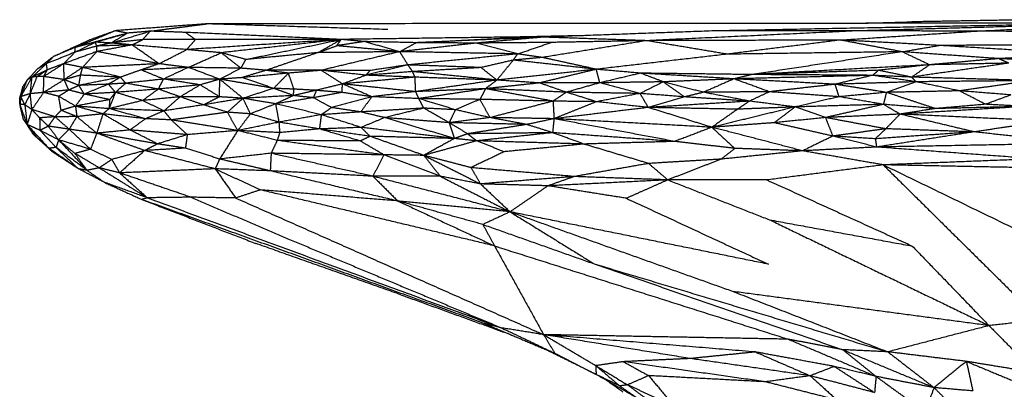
# Model space of a CAD drawing. Header units: millimetres. Extents: x 37.9 to 74.1, y 0 to 92.1.
# Tile 22 of 51: x 37.9 to 51.4, y 87 to 92.1. Entities that reach past the tile are written whole.
import ezdxf

# ---------------------------------------------------------------- set-up
doc = ezdxf.new("R2010")
doc.units = ezdxf.units.MM
doc.header["$MEASUREMENT"] = 0
doc.layers.add('Make2D$visible$lines', color=7, linetype='Continuous', true_color=0x000000)

msp = doc.modelspace()

# ---------------------------------------------------------------- linework, layer by layer
at = {"layer": 'Make2D$visible$lines'}
for points in [[(53.629, 92.047), (50.521, 91.986), (47.413, 91.926)], [(53.629, 92.047), (51.503, 91.986), (49.378, 91.926)], [(49.415, 92.031), (49.784, 92.041), (50.154, 92.051)], [(51.818, 92.08), (50.986, 92.066), (50.154, 92.051)], [(51.047, 91.925), (52.338, 91.986), (53.629, 92.047)], [(38.686, 91.701), (38.959, 91.815), (39.232, 91.93)], [(38.887, 91.807), (39.06, 91.869), (39.232, 91.93)], [(39.175, 91.761), (39.444, 91.842), (39.712, 91.923)], [(40.491, 92.024), (39.862, 91.977), (39.232, 91.93)], [(39.398, 91.896), (39.315, 91.913), (39.232, 91.93)], [(39.712, 91.923), (39.555, 91.909), (39.398, 91.896)], [(39.611, 91.808), (39.662, 91.865), (39.712, 91.923)], [(39.712, 91.923), (40.102, 91.974), (40.491, 92.024)], [(40.198, 91.906), (39.955, 91.915), (39.712, 91.923)], [(40.334, 91.807), (40.266, 91.857), (40.198, 91.906)], [(42.332, 91.81), (41.265, 91.858), (40.198, 91.906)], [(52.924, 92.033), (46.707, 92.029), (40.491, 92.024)], [(42.969, 91.946), (41.73, 91.985), (40.491, 92.024)], [(47.413, 91.926), (46.256, 91.884), (45.1, 91.842)], [(49.378, 91.926), (47.947, 91.859), (46.516, 91.793)], [(49.378, 91.926), (48.395, 91.926), (47.413, 91.926)], [(49.172, 91.802), (50.11, 91.864), (51.047, 91.925)], [(51.047, 91.925), (50.212, 91.926), (49.378, 91.926)], [(55.007, 91.884), (53.027, 91.905), (51.047, 91.925)], [(38.391, 91.579), (38.639, 91.693), (38.887, 91.807)], [(38.682, 91.635), (38.822, 91.704), (38.962, 91.773)], [(39.334, 91.878), (39.01, 91.789), (38.686, 91.701)], [(38.686, 91.701), (38.786, 91.754), (38.887, 91.807)], [(38.962, 91.773), (38.824, 91.737), (38.686, 91.701)], [(38.962, 91.773), (39.18, 91.834), (39.398, 91.896)], [(38.981, 91.719), (38.971, 91.746), (38.962, 91.773)], [(39.175, 91.761), (39.068, 91.767), (38.962, 91.773)], [(39.175, 91.761), (39.287, 91.828), (39.398, 91.896)], [(39.611, 91.808), (39.393, 91.784), (39.175, 91.761)], [(39.465, 91.735), (39.538, 91.772), (39.611, 91.808)], [(40.334, 91.807), (39.973, 91.807), (39.611, 91.808)], [(42.332, 91.81), (41.272, 91.741), (40.213, 91.671)], [(40.213, 91.671), (40.273, 91.739), (40.334, 91.807)], [(42.332, 91.81), (41.333, 91.809), (40.334, 91.807)], [(42.332, 91.81), (41.509, 91.719), (40.686, 91.628)], [(41.025, 91.536), (41.678, 91.673), (42.332, 91.81)], [(42.011, 91.629), (42.172, 91.72), (42.332, 91.81)], [(42.271, 91.724), (42.301, 91.767), (42.332, 91.81)], [(42.646, 91.781), (42.458, 91.753), (42.271, 91.724)], [(44.862, 91.845), (43.597, 91.828), (42.332, 91.81)], [(42.646, 91.781), (42.489, 91.796), (42.332, 91.81)], [(43.356, 91.765), (43.001, 91.773), (42.646, 91.781)], [(43.133, 91.642), (42.889, 91.712), (42.646, 91.781)], [(45.1, 91.842), (44.228, 91.803), (43.356, 91.765)], [(43.389, 91.766), (43.389, 91.766), (43.389, 91.766)], [(43.453, 91.77), (44.158, 91.807), (44.862, 91.845)], [(45.1, 91.842), (44.642, 91.801), (44.184, 91.76)], [(45.21, 91.769), (44.697, 91.764), (44.184, 91.76)], [(44.75, 91.612), (44.98, 91.69), (45.21, 91.769)], [(45.66, 91.862), (45.261, 91.854), (44.862, 91.845)], [(46.516, 91.793), (45.802, 91.678), (45.088, 91.563)], [(46.516, 91.793), (45.808, 91.817), (45.1, 91.842)], [(46.516, 91.793), (45.863, 91.781), (45.21, 91.769)], [(49.172, 91.802), (47.844, 91.797), (46.516, 91.793)], [(47.623, 91.608), (47.069, 91.701), (46.516, 91.793)], [(49.172, 91.802), (48.398, 91.705), (47.623, 91.608)], [(50.525, 91.728), (49.849, 91.765), (49.172, 91.802)], [(50.02, 91.641), (49.596, 91.721), (49.172, 91.802)], [(38.682, 91.635), (38.487, 91.556), (38.292, 91.478)], [(38.686, 91.701), (38.538, 91.64), (38.391, 91.579)], [(38.984, 91.645), (38.756, 91.562), (38.529, 91.478)], [(38.529, 91.478), (38.605, 91.557), (38.682, 91.635)], [(38.981, 91.719), (38.831, 91.677), (38.682, 91.635)], [(38.682, 91.635), (38.684, 91.668), (38.686, 91.701)], [(38.787, 91.427), (38.886, 91.536), (38.984, 91.645)], [(39.175, 91.761), (39.078, 91.74), (38.981, 91.719)], [(39.465, 91.735), (39.223, 91.727), (38.981, 91.719)], [(38.984, 91.645), (38.982, 91.682), (38.981, 91.719)], [(39.465, 91.735), (39.224, 91.69), (38.984, 91.645)], [(39.834, 91.477), (39.409, 91.561), (38.984, 91.645)], [(39.465, 91.735), (39.32, 91.748), (39.175, 91.761)], [(39.834, 91.477), (39.65, 91.606), (39.465, 91.735)], [(40.213, 91.671), (39.839, 91.703), (39.465, 91.735)], [(39.834, 91.477), (40.023, 91.574), (40.213, 91.671)], [(40.686, 91.628), (40.449, 91.649), (40.213, 91.671)], [(42.011, 91.629), (42.141, 91.677), (42.271, 91.724)], [(43.133, 91.642), (42.572, 91.636), (42.011, 91.629)], [(43.133, 91.642), (42.595, 91.515), (42.057, 91.387)], [(43.133, 91.642), (42.702, 91.683), (42.271, 91.724)], [(43.133, 91.642), (43.245, 91.703), (43.356, 91.765)], [(44.184, 91.76), (43.658, 91.701), (43.133, 91.642)], [(43.247, 91.461), (43.19, 91.552), (43.133, 91.642)], [(44.75, 91.612), (43.941, 91.627), (43.133, 91.642)], [(44.184, 91.76), (43.77, 91.762), (43.356, 91.765)], [(44.75, 91.612), (44.467, 91.686), (44.184, 91.76)], [(50.02, 91.641), (48.821, 91.625), (47.623, 91.608)], [(50.02, 91.641), (48.99, 91.485), (47.96, 91.329)], [(50.02, 91.641), (50.273, 91.685), (50.525, 91.728)], [(51.343, 91.547), (50.682, 91.594), (50.02, 91.641)], [(50.395, 91.463), (50.207, 91.552), (50.02, 91.641)], [(54.254, 91.742), (52.39, 91.735), (50.525, 91.728)], [(52.495, 91.606), (51.51, 91.667), (50.525, 91.728)], [(38.391, 91.579), (38.28, 91.493), (38.169, 91.406)], [(38.292, 91.478), (38.342, 91.529), (38.391, 91.579)], [(40.235, 91.427), (40.461, 91.527), (40.686, 91.628)], [(41.025, 91.536), (40.856, 91.582), (40.686, 91.628)], [(40.958, 91.416), (40.822, 91.522), (40.686, 91.628)], [(40.958, 91.416), (40.991, 91.476), (41.025, 91.536)], [(42.011, 91.629), (41.518, 91.583), (41.025, 91.536)], [(42.011, 91.629), (41.656, 91.508), (41.301, 91.387)], [(44.75, 91.612), (43.998, 91.537), (43.247, 91.461)], [(44.69, 91.527), (44.469, 91.476), (44.248, 91.425)], [(44.466, 91.253), (44.578, 91.39), (44.69, 91.527)], [(44.69, 91.527), (44.72, 91.57), (44.75, 91.612)], [(45.088, 91.563), (44.889, 91.545), (44.69, 91.527)], [(45.828, 91.401), (45.259, 91.464), (44.69, 91.527)], [(45.088, 91.563), (44.919, 91.588), (44.75, 91.612)], [(45.828, 91.401), (45.458, 91.482), (45.088, 91.563)], [(47.623, 91.608), (46.725, 91.505), (45.828, 91.401)], [(51.343, 91.547), (50.869, 91.505), (50.395, 91.463)], [(52.495, 91.606), (51.919, 91.576), (51.343, 91.547)], [(51.48, 91.485), (51.412, 91.516), (51.343, 91.547)], [(52.525, 91.49), (51.934, 91.518), (51.343, 91.547)], [(38.03, 91.257), (38.099, 91.331), (38.169, 91.406)], [(38.094, 91.294), (38.193, 91.386), (38.292, 91.478)], [(38.303, 91.393), (38.199, 91.343), (38.094, 91.294)], [(38.303, 91.393), (38.234, 91.347), (38.165, 91.301)], [(38.292, 91.478), (38.23, 91.442), (38.169, 91.406)], [(38.529, 91.478), (38.392, 91.39), (38.255, 91.302)], [(38.255, 91.302), (38.279, 91.348), (38.303, 91.393)], [(38.303, 91.393), (38.298, 91.435), (38.292, 91.478)], [(38.529, 91.478), (38.416, 91.436), (38.303, 91.393)], [(38.535, 91.26), (38.532, 91.369), (38.529, 91.478)], [(38.787, 91.427), (38.658, 91.453), (38.529, 91.478)], [(38.787, 91.427), (38.661, 91.343), (38.535, 91.26)], [(38.759, 91.321), (38.773, 91.374), (38.787, 91.427)], [(39.834, 91.477), (39.311, 91.452), (38.787, 91.427)], [(39.306, 91.293), (39.047, 91.36), (38.787, 91.427)], [(39.587, 91.392), (39.447, 91.343), (39.306, 91.293)], [(39.834, 91.477), (39.711, 91.435), (39.587, 91.392)], [(40.235, 91.427), (39.911, 91.409), (39.588, 91.392)], [(39.896, 91.267), (39.742, 91.33), (39.588, 91.392)], [(40.235, 91.427), (40.034, 91.452), (39.834, 91.477)], [(40.235, 91.427), (40.065, 91.347), (39.896, 91.267)], [(40.958, 91.416), (40.597, 91.421), (40.235, 91.427)], [(40.667, 91.265), (40.451, 91.346), (40.235, 91.427)], [(40.958, 91.416), (40.813, 91.341), (40.667, 91.265)], [(41.301, 91.387), (41.13, 91.402), (40.958, 91.416)], [(41.301, 91.387), (41.135, 91.337), (40.969, 91.287)], [(41.609, 91.348), (41.455, 91.368), (41.301, 91.387)], [(42.057, 91.387), (41.679, 91.387), (41.301, 91.387)], [(42.057, 91.387), (41.833, 91.368), (41.609, 91.348)], [(42.727, 91.384), (42.392, 91.386), (42.057, 91.387)], [(42.671, 91.32), (42.364, 91.354), (42.057, 91.387)], [(42.35, 91.201), (42.203, 91.294), (42.057, 91.387)], [(43.247, 91.461), (42.959, 91.391), (42.671, 91.32)], [(42.671, 91.32), (42.699, 91.352), (42.727, 91.384)], [(43.311, 91.369), (42.991, 91.344), (42.671, 91.32)], [(43.247, 91.461), (42.987, 91.423), (42.727, 91.384)], [(43.311, 91.369), (43.279, 91.415), (43.247, 91.461)], [(44.248, 91.425), (43.747, 91.443), (43.247, 91.461)], [(44.248, 91.425), (43.779, 91.397), (43.311, 91.369)], [(43.343, 91.293), (43.327, 91.331), (43.311, 91.369)], [(44.466, 91.253), (43.889, 91.311), (43.311, 91.369)], [(44.466, 91.253), (44.357, 91.339), (44.248, 91.425)], [(45.828, 91.401), (45.147, 91.327), (44.466, 91.253)], [(45.828, 91.401), (45.438, 91.307), (45.049, 91.214)], [(46.435, 91.348), (46.132, 91.374), (45.828, 91.401)], [(45.877, 91.216), (45.853, 91.309), (45.828, 91.401)], [(50.395, 91.463), (49.177, 91.396), (47.96, 91.329)], [(49.696, 91.387), (48.828, 91.358), (47.96, 91.329)], [(49.612, 91.318), (49.654, 91.352), (49.696, 91.387)], [(50.395, 91.463), (50.045, 91.425), (49.696, 91.387)], [(50.149, 91.294), (49.922, 91.34), (49.696, 91.387)], [(51.48, 91.485), (50.815, 91.389), (50.149, 91.294)], [(50.149, 91.294), (50.272, 91.379), (50.395, 91.463)], [(51.48, 91.485), (50.938, 91.474), (50.395, 91.463)], [(38.094, 91.294), (38.017, 91.16), (37.94, 91.027)], [(37.94, 91.027), (37.985, 91.142), (38.03, 91.257)], [(38.03, 91.257), (37.999, 91.211), (37.969, 91.165)], [(38.094, 91.294), (38.062, 91.275), (38.03, 91.257)], [(38.07, 91.067), (38.117, 91.184), (38.165, 91.301)], [(38.07, 91.067), (38.082, 91.18), (38.094, 91.294)], [(38.165, 91.301), (38.13, 91.297), (38.094, 91.294)], [(38.255, 91.302), (38.21, 91.302), (38.165, 91.301)], [(38.253, 91.084), (38.254, 91.193), (38.255, 91.302)], [(38.535, 91.26), (38.394, 91.172), (38.253, 91.084)], [(38.535, 91.26), (38.395, 91.281), (38.255, 91.302)], [(38.759, 91.321), (38.647, 91.29), (38.535, 91.26)], [(38.737, 91.18), (38.636, 91.22), (38.535, 91.26)], [(38.598, 91.117), (38.566, 91.189), (38.535, 91.26)], [(38.737, 91.18), (38.748, 91.25), (38.759, 91.321)], [(39.306, 91.293), (39.021, 91.237), (38.737, 91.18)], [(39.306, 91.293), (39.032, 91.307), (38.759, 91.321)], [(39.306, 91.293), (39.224, 91.245), (39.142, 91.197)], [(39.378, 91.211), (39.342, 91.252), (39.306, 91.293)], [(39.896, 91.267), (39.637, 91.239), (39.378, 91.211)], [(39.826, 91.13), (39.861, 91.199), (39.896, 91.267)], [(40.399, 91.188), (40.147, 91.228), (39.896, 91.267)], [(40.667, 91.265), (40.282, 91.266), (39.896, 91.267)], [(40.667, 91.265), (40.533, 91.227), (40.399, 91.188)], [(40.664, 91.024), (40.666, 91.145), (40.667, 91.265)], [(40.969, 91.287), (40.818, 91.276), (40.667, 91.265)], [(41.406, 91.14), (41.037, 91.203), (40.667, 91.265)], [(40.985, 91.004), (40.826, 91.135), (40.667, 91.265)], [(41.609, 91.348), (41.289, 91.318), (40.969, 91.287)], [(41.406, 91.14), (41.187, 91.214), (40.969, 91.287)], [(41.609, 91.348), (41.507, 91.244), (41.406, 91.14)], [(41.684, 91.129), (41.646, 91.238), (41.609, 91.348)], [(42.671, 91.32), (42.51, 91.26), (42.35, 91.201)], [(43.343, 91.293), (42.846, 91.247), (42.35, 91.201)], [(43.343, 91.293), (43.007, 91.306), (42.671, 91.32)], [(44.466, 91.253), (43.904, 91.273), (43.343, 91.293)], [(43.353, 91.095), (43.348, 91.194), (43.343, 91.293)], [(44.466, 91.253), (43.909, 91.174), (43.353, 91.095)], [(44.466, 91.253), (44.387, 91.194), (44.308, 91.135)], [(45.049, 91.214), (44.757, 91.233), (44.466, 91.253)], [(46.435, 91.348), (46.156, 91.282), (45.877, 91.216)], [(46.746, 91.229), (46.312, 91.223), (45.877, 91.216)], [(46.746, 91.229), (46.587, 91.149), (46.428, 91.07)], [(46.746, 91.229), (46.591, 91.289), (46.435, 91.348)], [(47.715, 91.27), (47.075, 91.309), (46.435, 91.348)], [(47.96, 91.329), (47.198, 91.338), (46.435, 91.348)], [(47.715, 91.27), (47.231, 91.249), (46.746, 91.229)], [(47.295, 91.086), (47.02, 91.158), (46.746, 91.229)], [(47.039, 91.023), (46.892, 91.126), (46.746, 91.229)], [(47.715, 91.27), (47.505, 91.178), (47.295, 91.086)], [(47.96, 91.329), (47.838, 91.299), (47.715, 91.27)], [(49.612, 91.318), (48.664, 91.294), (47.715, 91.27)], [(48.2, 91.093), (47.958, 91.182), (47.715, 91.27)], [(49.102, 91.196), (48.409, 91.233), (47.715, 91.27)], [(49.612, 91.318), (48.786, 91.324), (47.96, 91.329)], [(49.612, 91.318), (49.357, 91.257), (49.102, 91.196)], [(50.212, 91.23), (49.657, 91.213), (49.102, 91.196)], [(50.149, 91.294), (49.88, 91.306), (49.612, 91.318)], [(50.212, 91.23), (49.912, 91.274), (49.612, 91.318)], [(50.212, 91.23), (50.008, 91.157), (49.804, 91.085)], [(50.212, 91.23), (50.18, 91.262), (50.149, 91.294)], [(51.806, 91.246), (50.977, 91.27), (50.149, 91.294)], [(51.806, 91.246), (51.009, 91.238), (50.212, 91.23)], [(50.804, 91.106), (50.508, 91.168), (50.212, 91.23)], [(51.806, 91.246), (51.305, 91.176), (50.804, 91.106)], [(37.969, 91.165), (37.947, 91.09), (37.925, 91.016)], [(37.94, 91.027), (37.954, 91.096), (37.969, 91.165)], [(38.598, 91.117), (38.426, 91.101), (38.253, 91.084)], [(38.598, 91.117), (38.529, 91.074), (38.46, 91.031)], [(38.737, 91.18), (38.667, 91.149), (38.598, 91.117)], [(38.81, 91.062), (38.704, 91.09), (38.598, 91.117)], [(39.142, 91.197), (38.939, 91.189), (38.737, 91.18)], [(38.81, 91.062), (38.773, 91.121), (38.737, 91.18)], [(39.142, 91.197), (38.976, 91.13), (38.81, 91.062)], [(39.378, 91.211), (39.26, 91.204), (39.142, 91.197)], [(39.237, 91.085), (39.189, 91.141), (39.142, 91.197)], [(39.378, 91.211), (39.308, 91.148), (39.237, 91.085)], [(39.826, 91.13), (39.531, 91.107), (39.237, 91.085)], [(39.826, 91.13), (39.602, 91.17), (39.378, 91.211)], [(39.826, 91.13), (39.718, 91.052), (39.61, 90.974)], [(40.399, 91.188), (40.112, 91.159), (39.826, 91.13)], [(40.124, 91.024), (39.975, 91.077), (39.826, 91.13)], [(40.399, 91.188), (40.261, 91.106), (40.124, 91.024)], [(40.664, 91.024), (40.531, 91.106), (40.399, 91.188)], [(41.406, 91.14), (41.195, 91.072), (40.985, 91.004)], [(41.684, 91.129), (41.545, 91.135), (41.406, 91.14)], [(41.677, 91.041), (41.542, 91.091), (41.406, 91.14)], [(41.677, 91.041), (41.681, 91.085), (41.684, 91.129)], [(41.99, 91.113), (41.834, 91.077), (41.677, 91.041)], [(41.99, 91.113), (41.837, 91.121), (41.684, 91.129)], [(41.99, 91.113), (41.97, 91.062), (41.95, 91.012)], [(42.35, 91.201), (42.17, 91.157), (41.99, 91.113)], [(42.342, 91.084), (42.166, 91.098), (41.99, 91.113)], [(42.342, 91.084), (42.346, 91.142), (42.35, 91.201)], [(42.748, 91.026), (42.549, 91.113), (42.35, 91.201)], [(43.353, 91.095), (42.851, 91.148), (42.35, 91.201)], [(43.353, 91.095), (43.052, 91.06), (42.751, 91.025)], [(44.308, 91.135), (43.83, 91.115), (43.353, 91.095)], [(43.396, 91), (43.374, 91.047), (43.353, 91.095)], [(44.308, 91.135), (43.852, 91.067), (43.396, 91)], [(44.308, 91.135), (44.271, 91.062), (44.233, 90.989)], [(45.049, 91.214), (44.679, 91.174), (44.308, 91.135)], [(45.235, 90.965), (44.772, 91.05), (44.308, 91.135)], [(45.417, 91.087), (44.863, 91.111), (44.308, 91.135)], [(45.877, 91.216), (45.463, 91.215), (45.049, 91.214)], [(45.417, 91.087), (45.233, 91.15), (45.049, 91.214)], [(45.877, 91.216), (45.647, 91.152), (45.417, 91.087)], [(46.428, 91.07), (46.153, 91.143), (45.877, 91.216)], [(48.2, 91.093), (47.747, 91.09), (47.295, 91.086)], [(48.2, 91.093), (48.063, 91.029), (47.927, 90.965)], [(49.102, 91.196), (48.651, 91.145), (48.2, 91.093)], [(49.155, 91.025), (48.677, 91.059), (48.2, 91.093)], [(49.155, 91.025), (49.128, 91.11), (49.102, 91.196)], [(49.804, 91.085), (49.453, 91.14), (49.102, 91.196)], [(50.804, 91.106), (50.304, 91.095), (49.804, 91.085)], [(51.163, 90.922), (50.984, 91.014), (50.804, 91.106)], [(51.511, 91.05), (51.158, 91.078), (50.804, 91.106)], [(37.94, 91.027), (37.933, 91.021), (37.925, 91.016)], [(37.925, 91.016), (37.925, 90.963), (37.925, 90.911)], [(37.929, 90.923), (37.927, 90.969), (37.925, 91.016)], [(37.94, 91.027), (37.934, 90.975), (37.929, 90.923)], [(38.07, 91.067), (38.005, 91.047), (37.94, 91.027)], [(37.995, 90.915), (37.968, 90.971), (37.94, 91.027)], [(38.07, 91.067), (38.032, 90.991), (37.995, 90.915)], [(38.253, 91.084), (38.162, 91.075), (38.07, 91.067)], [(38.092, 90.85), (38.081, 90.959), (38.07, 91.067)], [(38.253, 91.084), (38.173, 90.967), (38.092, 90.85)], [(38.46, 91.031), (38.357, 91.057), (38.253, 91.084)], [(38.493, 90.839), (38.476, 90.935), (38.46, 91.031)], [(38.69, 90.897), (38.575, 90.964), (38.46, 91.031)], [(38.81, 91.062), (38.75, 90.979), (38.69, 90.897)], [(39.158, 90.986), (38.924, 90.941), (38.69, 90.897)], [(39.237, 91.085), (39.024, 91.073), (38.81, 91.062)], [(39.158, 90.986), (38.984, 91.024), (38.81, 91.062)], [(39.237, 91.085), (39.193, 90.973), (39.15, 90.862)], [(39.158, 90.986), (39.154, 90.924), (39.15, 90.862)], [(39.61, 90.974), (39.38, 90.918), (39.15, 90.862)], [(39.237, 91.085), (39.198, 91.035), (39.158, 90.986)], [(39.61, 90.974), (39.423, 91.029), (39.237, 91.085)], [(40.124, 91.024), (39.867, 90.999), (39.61, 90.974)], [(39.903, 90.832), (39.756, 90.903), (39.61, 90.974)], [(40.124, 91.024), (40.014, 90.928), (39.903, 90.832)], [(40.445, 90.914), (40.285, 90.969), (40.124, 91.024)], [(40.664, 91.024), (40.394, 91.024), (40.124, 91.024)], [(40.664, 91.024), (40.555, 90.969), (40.445, 90.914)], [(40.985, 91.004), (40.715, 90.959), (40.445, 90.914)], [(40.985, 91.004), (40.824, 91.014), (40.664, 91.024)], [(40.985, 91.004), (40.879, 90.909), (40.773, 90.813)], [(41.677, 91.041), (41.331, 91.023), (40.985, 91.004)], [(41.432, 90.928), (41.208, 90.966), (40.985, 91.004)], [(41.088, 90.791), (41.036, 90.898), (40.985, 91.004)], [(41.677, 91.041), (41.555, 90.984), (41.432, 90.928)], [(41.95, 91.012), (41.691, 90.97), (41.432, 90.928)], [(41.95, 91.012), (41.814, 91.026), (41.677, 91.041)], [(42.342, 91.084), (42.146, 91.048), (41.95, 91.012)], [(42.199, 90.877), (42.075, 90.944), (41.95, 91.012)], [(42.751, 91.025), (42.475, 90.951), (42.199, 90.877)], [(42.751, 91.025), (42.547, 91.054), (42.342, 91.084)], [(42.751, 91.025), (42.676, 90.921), (42.6, 90.817)], [(43.396, 91), (43.073, 91.012), (42.751, 91.025)], [(44.233, 90.989), (43.814, 90.994), (43.396, 91)], [(43.897, 90.847), (43.646, 90.923), (43.396, 91)], [(43.463, 90.869), (43.43, 90.934), (43.396, 91)], [(44.233, 90.989), (44.065, 90.918), (43.897, 90.847)], [(45.235, 90.965), (44.734, 90.977), (44.233, 90.989)], [(44.372, 90.739), (44.303, 90.864), (44.233, 90.989)], [(45.235, 90.965), (44.804, 90.852), (44.372, 90.739)], [(45.417, 91.087), (45.326, 91.026), (45.235, 90.965)], [(45.831, 90.957), (45.533, 90.961), (45.235, 90.965)], [(45.235, 90.965), (45.242, 90.845), (45.248, 90.724)], [(45.831, 90.957), (45.539, 90.84), (45.248, 90.724)], [(45.831, 90.957), (45.624, 91.022), (45.417, 91.087)], [(46.428, 91.07), (45.923, 91.078), (45.417, 91.087)], [(46.428, 91.07), (46.129, 91.013), (45.831, 90.957)], [(46.541, 90.878), (46.186, 90.917), (45.831, 90.957)], [(46.541, 90.878), (46.485, 90.974), (46.428, 91.07)], [(47.039, 91.023), (46.734, 91.046), (46.428, 91.07)], [(47.039, 91.023), (46.79, 90.95), (46.541, 90.878)], [(47.927, 90.965), (47.234, 90.921), (46.541, 90.878)], [(47.295, 91.086), (47.167, 91.055), (47.039, 91.023)], [(47.927, 90.965), (47.483, 90.994), (47.039, 91.023)], [(47.927, 90.965), (47.611, 91.025), (47.295, 91.086)], [(47.927, 90.965), (47.845, 90.91), (47.764, 90.854)], [(48.552, 90.885), (48.24, 90.925), (47.927, 90.965)], [(49.155, 91.025), (48.854, 90.955), (48.552, 90.885)], [(49.804, 91.085), (49.479, 91.055), (49.155, 91.025)], [(49.763, 90.921), (49.459, 90.973), (49.155, 91.025)], [(49.804, 91.085), (49.784, 91.003), (49.763, 90.921)], [(50.475, 90.863), (50.139, 90.974), (49.804, 91.085)], [(51.511, 91.05), (51.337, 90.986), (51.163, 90.922)], [(37.929, 90.923), (37.927, 90.917), (37.925, 90.911)], [(37.925, 90.911), (37.948, 90.818), (37.971, 90.726)], [(37.995, 90.915), (37.962, 90.919), (37.929, 90.923)], [(37.929, 90.923), (37.95, 90.824), (37.971, 90.726)], [(38.027, 90.645), (37.978, 90.784), (37.929, 90.923)], [(37.995, 90.915), (38.011, 90.78), (38.027, 90.645)], [(38.092, 90.85), (38.044, 90.883), (37.995, 90.915)], [(38.092, 90.85), (38.06, 90.748), (38.027, 90.645)], [(38.198, 90.736), (38.145, 90.793), (38.092, 90.85)], [(38.408, 90.751), (38.25, 90.801), (38.092, 90.85)], [(38.493, 90.839), (38.45, 90.795), (38.408, 90.751)], [(38.69, 90.897), (38.591, 90.868), (38.493, 90.839)], [(38.708, 90.753), (38.6, 90.796), (38.493, 90.839)], [(38.69, 90.897), (38.699, 90.825), (38.708, 90.753)], [(39.066, 90.791), (38.878, 90.844), (38.69, 90.897)], [(39.15, 90.862), (38.92, 90.879), (38.69, 90.897)], [(39.15, 90.862), (39.108, 90.827), (39.066, 90.791)], [(39.903, 90.832), (39.526, 90.847), (39.15, 90.862)], [(39.65, 90.724), (39.4, 90.793), (39.15, 90.862)], [(39.903, 90.832), (39.776, 90.778), (39.65, 90.724)], [(40.445, 90.914), (40.174, 90.873), (39.903, 90.832)], [(40.003, 90.708), (39.953, 90.77), (39.903, 90.832)], [(40.773, 90.813), (40.609, 90.864), (40.445, 90.914)], [(41.432, 90.928), (41.26, 90.86), (41.088, 90.791)], [(42.058, 90.779), (41.745, 90.853), (41.432, 90.928)], [(41.432, 90.928), (41.455, 90.803), (41.478, 90.677)], [(42.199, 90.877), (42.129, 90.828), (42.058, 90.779)], [(42.6, 90.817), (42.399, 90.847), (42.199, 90.877)], [(43.463, 90.869), (43.032, 90.843), (42.6, 90.817)], [(43.463, 90.869), (43.195, 90.804), (42.926, 90.739)], [(43.897, 90.847), (43.68, 90.858), (43.463, 90.869)], [(43.811, 90.67), (43.637, 90.769), (43.463, 90.869)], [(43.897, 90.847), (43.854, 90.758), (43.811, 90.67)], [(44.372, 90.739), (44.135, 90.793), (43.897, 90.847)], [(46.541, 90.878), (45.895, 90.801), (45.248, 90.724)], [(47.764, 90.854), (47.153, 90.866), (46.541, 90.878)], [(47.411, 90.607), (46.976, 90.742), (46.541, 90.878)], [(48.552, 90.885), (47.982, 90.746), (47.411, 90.607)], [(47.764, 90.854), (47.587, 90.731), (47.411, 90.607)], [(48.552, 90.885), (48.158, 90.87), (47.764, 90.854)], [(48.552, 90.885), (48.41, 90.777), (48.267, 90.669)], [(49.763, 90.921), (49.158, 90.903), (48.552, 90.885)], [(48.969, 90.74), (48.761, 90.812), (48.552, 90.885)], [(49.763, 90.921), (49.366, 90.83), (48.969, 90.74)], [(49.991, 90.787), (49.877, 90.854), (49.763, 90.921)], [(50.478, 90.863), (50.121, 90.892), (49.763, 90.921)], [(51.706, 90.892), (50.849, 90.839), (49.991, 90.787)], [(50.478, 90.863), (50.234, 90.825), (49.991, 90.787)], [(51.163, 90.922), (50.821, 90.892), (50.478, 90.863)], [(51.706, 90.892), (51.092, 90.877), (50.478, 90.863)], [(51.706, 90.892), (51.435, 90.907), (51.163, 90.922)], [(38.107, 90.517), (38.039, 90.621), (37.971, 90.726)], [(38.027, 90.645), (37.999, 90.685), (37.971, 90.726)], [(38.408, 90.751), (38.303, 90.744), (38.198, 90.736)], [(38.198, 90.736), (38.201, 90.651), (38.204, 90.565)], [(38.317, 90.622), (38.258, 90.679), (38.198, 90.736)], [(38.408, 90.751), (38.363, 90.687), (38.317, 90.622)], [(38.708, 90.753), (38.558, 90.752), (38.408, 90.751)], [(38.603, 90.58), (38.505, 90.666), (38.408, 90.751)], [(38.708, 90.753), (38.655, 90.666), (38.603, 90.58)], [(39.066, 90.791), (38.887, 90.772), (38.708, 90.753)], [(38.981, 90.526), (38.845, 90.639), (38.708, 90.753)], [(39.066, 90.791), (39.023, 90.658), (38.981, 90.526)], [(39.65, 90.724), (39.358, 90.757), (39.066, 90.791)], [(39.438, 90.57), (39.252, 90.68), (39.066, 90.791)], [(39.65, 90.724), (39.544, 90.647), (39.438, 90.57)], [(40.003, 90.708), (39.826, 90.716), (39.65, 90.724)], [(40.773, 90.813), (40.388, 90.76), (40.003, 90.708)], [(40.914, 90.562), (40.458, 90.635), (40.003, 90.708)], [(40.222, 90.506), (40.113, 90.607), (40.003, 90.708)], [(41.088, 90.791), (40.93, 90.802), (40.773, 90.813)], [(40.914, 90.562), (40.843, 90.687), (40.773, 90.813)], [(41.088, 90.791), (41.001, 90.677), (40.914, 90.562)], [(41.478, 90.677), (41.283, 90.734), (41.088, 90.791)], [(42.058, 90.779), (41.768, 90.728), (41.478, 90.677)], [(42.058, 90.779), (42.046, 90.681), (42.033, 90.584)], [(42.6, 90.817), (42.329, 90.798), (42.058, 90.779)], [(42.605, 90.605), (42.331, 90.692), (42.058, 90.779)], [(42.926, 90.739), (42.763, 90.778), (42.6, 90.817)], [(42.926, 90.739), (42.766, 90.672), (42.605, 90.605)], [(43.811, 90.67), (43.369, 90.704), (42.926, 90.739)], [(43.884, 90.453), (43.405, 90.596), (42.926, 90.739)], [(44.372, 90.739), (44.092, 90.705), (43.811, 90.67)], [(44.875, 90.645), (44.624, 90.692), (44.372, 90.739)], [(45.248, 90.724), (44.81, 90.732), (44.372, 90.739)], [(45.248, 90.724), (45.062, 90.685), (44.875, 90.645)], [(45.248, 90.724), (45.238, 90.629), (45.229, 90.533)], [(47.411, 90.607), (46.329, 90.666), (45.248, 90.724)], [(46.902, 90.413), (46.075, 90.568), (45.248, 90.724)], [(48.969, 90.74), (48.618, 90.704), (48.267, 90.669)], [(49.991, 90.787), (49.48, 90.763), (48.969, 90.74)], [(48.969, 90.74), (49.019, 90.613), (49.069, 90.486)], [(49.794, 90.586), (49.381, 90.663), (48.969, 90.74)], [(49.991, 90.787), (49.892, 90.686), (49.794, 90.586)], [(52.016, 90.692), (51.003, 90.74), (49.991, 90.787)], [(51.007, 90.544), (50.499, 90.665), (49.991, 90.787)], [(52.016, 90.692), (51.512, 90.618), (51.007, 90.544)], [(38.204, 90.565), (38.116, 90.605), (38.027, 90.645)], [(38.027, 90.645), (38.067, 90.581), (38.107, 90.517)], [(38.027, 90.645), (38.102, 90.548), (38.176, 90.452)], [(38.027, 90.645), (38.176, 90.481), (38.325, 90.318)], [(38.317, 90.622), (38.261, 90.594), (38.204, 90.565)], [(38.458, 90.435), (38.331, 90.5), (38.204, 90.565)], [(38.204, 90.565), (38.314, 90.448), (38.424, 90.331)], [(38.317, 90.622), (38.387, 90.529), (38.458, 90.435)], [(38.603, 90.58), (38.46, 90.601), (38.317, 90.622)], [(38.603, 90.58), (38.53, 90.508), (38.458, 90.435)], [(38.981, 90.526), (38.792, 90.553), (38.603, 90.58)], [(38.896, 90.306), (38.749, 90.443), (38.603, 90.58)], [(39.438, 90.57), (39.21, 90.548), (38.981, 90.526)], [(39.813, 90.379), (39.626, 90.474), (39.438, 90.57)], [(40.222, 90.506), (39.83, 90.538), (39.438, 90.57)], [(40.914, 90.562), (40.568, 90.534), (40.222, 90.506)], [(40.914, 90.562), (40.79, 90.367), (40.665, 90.172)], [(41.478, 90.677), (41.196, 90.619), (40.914, 90.562)], [(41.455, 90.427), (41.185, 90.495), (40.914, 90.562)], [(41.488, 90.534), (41.201, 90.548), (40.914, 90.562)], [(41.478, 90.677), (41.483, 90.605), (41.488, 90.534)], [(42.033, 90.584), (41.756, 90.63), (41.478, 90.677)], [(42.033, 90.584), (41.76, 90.559), (41.488, 90.534)], [(42.605, 90.605), (42.319, 90.594), (42.033, 90.584)], [(42.726, 90.483), (42.38, 90.533), (42.033, 90.584)], [(42.593, 90.419), (42.313, 90.501), (42.033, 90.584)], [(42.605, 90.605), (42.666, 90.544), (42.726, 90.483)], [(43.884, 90.453), (43.244, 90.529), (42.605, 90.605)], [(44.064, 90.518), (43.938, 90.594), (43.811, 90.67)], [(44.875, 90.645), (44.343, 90.658), (43.811, 90.67)], [(43.811, 90.67), (43.847, 90.561), (43.884, 90.453)], [(44.875, 90.645), (44.47, 90.581), (44.064, 90.518)], [(45.229, 90.533), (45.052, 90.589), (44.875, 90.645)], [(47.411, 90.607), (47.156, 90.51), (46.902, 90.413)], [(48.267, 90.669), (47.839, 90.638), (47.411, 90.607)], [(48.656, 90.284), (48.034, 90.446), (47.411, 90.607)], [(47.411, 90.607), (47.569, 90.463), (47.727, 90.318)], [(49.069, 90.486), (48.668, 90.578), (48.267, 90.669)], [(49.794, 90.586), (49.431, 90.536), (49.069, 90.486)], [(49.794, 90.586), (49.723, 90.517), (49.652, 90.449)], [(51.007, 90.544), (50.4, 90.565), (49.794, 90.586)], [(38.107, 90.517), (38.141, 90.484), (38.176, 90.452)], [(38.38, 90.265), (38.278, 90.359), (38.176, 90.452)], [(38.325, 90.318), (38.251, 90.385), (38.176, 90.452)], [(38.458, 90.435), (38.441, 90.383), (38.424, 90.331)], [(38.458, 90.435), (38.57, 90.342), (38.682, 90.248)], [(38.458, 90.435), (38.651, 90.229), (38.844, 90.022)], [(38.896, 90.306), (38.677, 90.371), (38.458, 90.435)], [(38.981, 90.526), (38.939, 90.416), (38.896, 90.306)], [(39.638, 90.288), (39.31, 90.407), (38.981, 90.526)], [(39.813, 90.379), (39.397, 90.452), (38.981, 90.526)], [(40.222, 90.506), (40.018, 90.443), (39.813, 90.379)], [(40.222, 90.506), (40.209, 90.414), (40.196, 90.321)], [(41.455, 90.427), (41.413, 90.339), (41.371, 90.251)], [(41.488, 90.534), (41.472, 90.481), (41.455, 90.427)], [(42.917, 90.229), (42.186, 90.328), (41.455, 90.427)], [(42.593, 90.419), (42.024, 90.423), (41.455, 90.427)], [(42.726, 90.483), (42.66, 90.451), (42.593, 90.419)], [(42.917, 90.229), (42.755, 90.324), (42.593, 90.419)], [(43.465, 90.222), (43.096, 90.353), (42.726, 90.483)], [(43.884, 90.453), (43.305, 90.468), (42.726, 90.483)], [(43.884, 90.453), (43.674, 90.338), (43.465, 90.222)], [(44.188, 90.421), (43.827, 90.322), (43.465, 90.222)], [(44.064, 90.518), (43.974, 90.485), (43.884, 90.453)], [(44.188, 90.421), (44.036, 90.437), (43.884, 90.453)], [(45.229, 90.533), (44.647, 90.525), (44.064, 90.518)], [(44.064, 90.518), (44.126, 90.469), (44.188, 90.421)], [(45.229, 90.533), (44.709, 90.477), (44.188, 90.421)], [(44.564, 90.272), (44.376, 90.346), (44.188, 90.421)], [(45.658, 90.377), (44.923, 90.399), (44.188, 90.421)], [(46.902, 90.413), (46.065, 90.473), (45.229, 90.533)], [(45.658, 90.377), (45.443, 90.455), (45.229, 90.533)], [(49.069, 90.486), (48.862, 90.385), (48.656, 90.284)], [(49.652, 90.449), (49.36, 90.468), (49.069, 90.486)], [(49.669, 90.336), (49.369, 90.411), (49.069, 90.486)], [(51.007, 90.544), (50.33, 90.497), (49.652, 90.449)], [(49.652, 90.449), (49.661, 90.392), (49.669, 90.336)], [(51.007, 90.544), (50.338, 90.44), (49.669, 90.336)], [(52.413, 90.387), (51.71, 90.466), (51.007, 90.544)], [(38.424, 90.331), (38.375, 90.325), (38.325, 90.318)], [(38.325, 90.318), (38.353, 90.292), (38.38, 90.265)], [(38.73, 90.038), (38.528, 90.178), (38.325, 90.318)], [(38.848, 90.017), (38.636, 90.174), (38.424, 90.331)], [(38.424, 90.331), (38.577, 90.184), (38.73, 90.038)], [(38.896, 90.306), (38.789, 90.277), (38.682, 90.248)], [(39.188, 90.166), (39.042, 90.236), (38.896, 90.306)], [(39.638, 90.288), (39.413, 90.227), (39.188, 90.166)], [(39.638, 90.288), (39.466, 90.135), (39.295, 89.982)], [(39.813, 90.379), (39.726, 90.334), (39.638, 90.288)], [(40.196, 90.321), (39.917, 90.305), (39.638, 90.288)], [(40.605, 90.038), (40.122, 90.163), (39.638, 90.288)], [(40.196, 90.321), (40.004, 90.35), (39.813, 90.379)], [(40.665, 90.172), (40.431, 90.246), (40.196, 90.321)], [(45.658, 90.377), (45.111, 90.324), (44.564, 90.272)], [(46.902, 90.413), (46.28, 90.395), (45.658, 90.377)], [(46.545, 90.111), (46.101, 90.244), (45.658, 90.377)], [(47.727, 90.318), (47.314, 90.365), (46.902, 90.413)], [(47.727, 90.318), (47.633, 90.244), (47.539, 90.17)], [(48.656, 90.284), (48.098, 90.227), (47.539, 90.17)], [(48.656, 90.284), (48.191, 90.301), (47.727, 90.318)], [(49.669, 90.336), (49.163, 90.31), (48.656, 90.284)], [(49.761, 90.092), (49.208, 90.188), (48.656, 90.284)], [(52.413, 90.387), (51.041, 90.361), (49.669, 90.336)], [(51.845, 90.174), (50.757, 90.255), (49.669, 90.336)], [(38.73, 90.038), (38.555, 90.152), (38.38, 90.265)], [(38.682, 90.248), (38.765, 90.132), (38.848, 90.017)], [(39.015, 90.051), (38.849, 90.15), (38.682, 90.248)], [(39.188, 90.166), (39.102, 90.109), (39.015, 90.051)], [(39.188, 90.166), (39.241, 90.074), (39.295, 89.982)], [(40.665, 90.172), (40.635, 90.105), (40.605, 90.038)], [(41.371, 90.251), (41.018, 90.211), (40.665, 90.172)], [(41.359, 90.01), (41.012, 90.091), (40.665, 90.172)], [(41.371, 90.251), (41.365, 90.13), (41.359, 90.01)], [(42.917, 90.229), (42.144, 90.24), (41.371, 90.251)], [(42.766, 89.936), (42.068, 90.093), (41.371, 90.251)], [(42.917, 90.229), (42.842, 90.082), (42.766, 89.936)], [(43.465, 90.222), (43.191, 90.225), (42.917, 90.229)], [(43.69, 89.936), (43.303, 90.082), (42.917, 90.229)], [(43.465, 90.222), (43.577, 90.079), (43.69, 89.936)], [(43.465, 90.222), (43.853, 90.027), (44.241, 89.831)], [(44.111, 90.054), (43.788, 90.138), (43.465, 90.222)], [(44.564, 90.272), (44.338, 90.163), (44.111, 90.054)], [(47.539, 90.17), (47.042, 90.141), (46.545, 90.111)], [(47.539, 90.17), (47.174, 90.028), (46.808, 89.886)], [(51.845, 90.174), (50.803, 90.133), (49.761, 90.092)], [(38.848, 90.017), (38.789, 90.027), (38.73, 90.038)], [(39.085, 89.853), (38.908, 89.946), (38.73, 90.038)], [(39.015, 90.051), (38.932, 90.034), (38.848, 90.017)], [(38.848, 90.017), (38.967, 89.935), (39.085, 89.853)], [(39.295, 89.982), (39.155, 90.017), (39.015, 90.051)], [(39.015, 90.051), (39.345, 89.846), (39.675, 89.641)], [(40.605, 90.038), (39.95, 90.01), (39.295, 89.982)], [(41.359, 90.01), (40.982, 90.024), (40.605, 90.038)], [(40.605, 90.038), (40.915, 89.894), (41.225, 89.75)], [(40.605, 90.038), (40.746, 89.838), (40.886, 89.638)], [(45.525, 89.932), (44.818, 89.993), (44.111, 90.054)], [(44.111, 90.054), (44.176, 89.943), (44.241, 89.831)], [(46.545, 90.111), (46.035, 90.022), (45.525, 89.932)], [(46.545, 90.111), (46.677, 89.999), (46.808, 89.886)], [(49.761, 90.092), (48.964, 89.989), (48.167, 89.885)], [(49.761, 90.092), (52.075, 88.971), (54.39, 87.85)], [(53.38, 90.02), (51.571, 90.056), (49.761, 90.092)], [(49.761, 90.092), (50.836, 89.03), (51.912, 87.967)], [(40.271, 89.649), (39.783, 89.815), (39.295, 89.982)], [(39.295, 89.982), (39.485, 89.811), (39.675, 89.641)], [(43.108, 89.597), (42.233, 89.803), (41.359, 90.01)], [(42.766, 89.936), (42.062, 89.973), (41.359, 90.01)], [(42.766, 89.936), (42.937, 89.767), (43.108, 89.597)], [(43.69, 89.936), (43.228, 89.936), (42.766, 89.936)], [(44.646, 89.449), (43.706, 89.693), (42.766, 89.936)], [(44.241, 89.831), (43.965, 89.884), (43.69, 89.936)], [(43.69, 89.936), (44.168, 89.693), (44.646, 89.449)], [(45.525, 89.932), (44.883, 89.882), (44.241, 89.831)], [(45.525, 89.932), (45.345, 89.868), (45.166, 89.805)], [(46.808, 89.886), (45.987, 89.845), (45.166, 89.805)], [(46.808, 89.886), (46.166, 89.909), (45.525, 89.932)], [(46.808, 89.886), (46.524, 89.76), (46.24, 89.634)], [(46.808, 89.886), (47.505, 89.613), (48.203, 89.339)], [(48.167, 89.885), (47.488, 89.886), (46.808, 89.886)], [(48.167, 89.885), (49.163, 89.433), (50.158, 88.98)], [(39.085, 89.853), (39.341, 89.736), (39.598, 89.618)], [(39.675, 89.641), (39.38, 89.747), (39.085, 89.853)], [(41.225, 89.75), (41.055, 89.694), (40.886, 89.638)], [(43.108, 89.597), (42.166, 89.674), (41.225, 89.75)], [(44.433, 88.982), (42.829, 89.366), (41.225, 89.75)], [(44.241, 89.831), (44.443, 89.64), (44.646, 89.449)], [(45.166, 89.805), (44.704, 89.818), (44.241, 89.831)], [(45.166, 89.805), (44.906, 89.627), (44.646, 89.449)], [(46.24, 89.634), (45.703, 89.719), (45.166, 89.805)], [(39.675, 89.641), (39.636, 89.629), (39.598, 89.618)], [(39.598, 89.618), (40.379, 89.317), (41.16, 89.016)], [(44.286, 87.921), (41.942, 88.77), (39.598, 89.618)], [(40.271, 89.649), (39.973, 89.645), (39.675, 89.641)], [(39.675, 89.641), (42.1, 88.751), (44.526, 87.86)], [(40.271, 89.649), (40.947, 89.36), (41.623, 89.071)], [(40.886, 89.638), (40.579, 89.643), (40.271, 89.649)], [(40.886, 89.638), (42.996, 88.702), (45.106, 87.766)], [(46.24, 89.634), (47.214, 89.182), (48.188, 88.731)], [(43.108, 89.597), (43.77, 89.29), (44.433, 88.982)], [(44.646, 89.449), (43.877, 89.523), (43.108, 89.597)], [(44.273, 89.276), (43.69, 89.436), (43.108, 89.597)], [(44.646, 89.449), (44.46, 89.362), (44.273, 89.276)], [(44.646, 89.449), (46.176, 88.903), (47.706, 88.357)], [(44.646, 89.449), (45.222, 89.093), (45.799, 88.736)], [(48.188, 88.731), (46.417, 89.09), (44.646, 89.449)], [(48.203, 89.339), (49.707, 88.615), (51.211, 87.89)], [(48.203, 89.339), (49.181, 89.16), (50.158, 88.98)], [(44.273, 89.276), (45.036, 89.006), (45.799, 88.736)], [(44.273, 89.276), (44.353, 89.129), (44.433, 88.982)], [(41.623, 89.071), (43.074, 88.466), (44.526, 87.86)], [(43.092, 88.333), (42.126, 88.674), (41.16, 89.016)], [(44.433, 88.982), (44.77, 88.374), (45.106, 87.766)], [(44.433, 88.982), (46.446, 88.343), (48.459, 87.704)], [(50.158, 88.98), (50.685, 88.435), (51.211, 87.89)], [(45.799, 88.736), (47.503, 88.148), (49.207, 87.56)], [(45.799, 88.736), (47.806, 88.135), (49.813, 87.534)], [(43.092, 88.333), (43.866, 88.053), (44.641, 87.772)], [(51.211, 87.89), (49.458, 88.123), (47.706, 88.357)], [(47.706, 88.357), (48.764, 87.944), (49.823, 87.531)], [(44.526, 87.86), (44.406, 87.891), (44.286, 87.921)], [(44.286, 87.921), (44.773, 87.716), (45.26, 87.511)], [(44.526, 87.86), (44.893, 87.686), (45.26, 87.511)], [(45.106, 87.766), (44.816, 87.813), (44.526, 87.86)], [(51.211, 87.89), (50.517, 87.71), (49.823, 87.531)], [(51.912, 87.967), (51.561, 87.929), (51.211, 87.89)], [(51.211, 87.89), (51.53, 87.567), (51.85, 87.244)], [(45.106, 87.766), (45.183, 87.638), (45.26, 87.511)], [(45.106, 87.766), (45.464, 87.554), (45.822, 87.342)], [(48.459, 87.704), (46.783, 87.735), (45.106, 87.766)], [(48.009, 87.529), (46.558, 87.647), (45.106, 87.766)], [(47.116, 87.439), (46.111, 87.603), (45.106, 87.766)], [(49.207, 87.56), (48.833, 87.632), (48.459, 87.704)], [(48.459, 87.704), (49.06, 87.449), (49.662, 87.194)], [(45.825, 87.222), (45.465, 87.399), (45.105, 87.576)], [(45.26, 87.511), (45.542, 87.367), (45.825, 87.222)], [(48.009, 87.529), (47.563, 87.484), (47.116, 87.439)], [(49.09, 87.331), (48.549, 87.43), (48.009, 87.529)], [(48.009, 87.529), (48.384, 87.366), (48.76, 87.203)], [(49.207, 87.56), (49.832, 87.3), (50.457, 87.041)], [(49.207, 87.56), (49.434, 87.377), (49.662, 87.194)], [(49.823, 87.531), (49.515, 87.545), (49.207, 87.56)], [(49.823, 87.531), (50.14, 87.286), (50.457, 87.041)], [(50.9, 87.4), (50.361, 87.465), (49.823, 87.531)], [(46.198, 87.396), (46.01, 87.369), (45.822, 87.342)], [(45.822, 87.342), (45.986, 87.203), (46.149, 87.064)], [(45.822, 87.342), (45.823, 87.282), (45.825, 87.223)], [(45.822, 87.342), (46.039, 87.21), (46.257, 87.079)], [(47.116, 87.439), (46.657, 87.418), (46.198, 87.396)], [(48.148, 87.12), (47.173, 87.258), (46.198, 87.396)], [(46.198, 87.396), (46.371, 87.301), (46.545, 87.205)], [(48.76, 87.203), (47.938, 87.321), (47.116, 87.439)], [(49.09, 87.331), (48.925, 87.267), (48.76, 87.203)], [(49.09, 87.331), (49.366, 87.152), (49.642, 86.973)], [(49.662, 87.194), (49.376, 87.263), (49.09, 87.331)], [(50.9, 87.4), (50.679, 87.22), (50.457, 87.041)], [(51.85, 87.244), (51.375, 87.322), (50.9, 87.4)], [(50.9, 87.4), (51.397, 87.194), (51.894, 86.988)], [(50.9, 87.4), (50.945, 87.197), (50.989, 86.995)], [(46.396, 86.893), (46.11, 87.058), (45.825, 87.222)], [(46.149, 87.064), (45.987, 87.143), (45.825, 87.222)], [(46.545, 87.205), (46.401, 87.142), (46.257, 87.079)], [(46.545, 87.205), (46.723, 86.992), (46.902, 86.778)], [(48.148, 87.12), (47.347, 87.162), (46.545, 87.205)], [(48.76, 87.203), (48.454, 87.162), (48.148, 87.12)], [(48.76, 87.203), (48.943, 87.038), (49.125, 86.873)], [(49.642, 86.973), (49.201, 87.088), (48.76, 87.203)], [(49.662, 87.194), (49.652, 87.084), (49.642, 86.973)], [(49.662, 87.194), (49.997, 86.951), (50.333, 86.708)], [(50.457, 87.041), (50.06, 87.117), (49.662, 87.194)], [(46.193, 86.98), (46.082, 87.059), (45.972, 87.138)], [(46.257, 87.079), (46.203, 87.071), (46.149, 87.064)], [(46.149, 87.064), (46.273, 86.978), (46.396, 86.893)], [(46.257, 87.079), (46.379, 86.988), (46.502, 86.897)], [(46.902, 86.778), (46.579, 86.928), (46.257, 87.079)], [(49.125, 86.873), (48.636, 86.996), (48.148, 87.12)], [(50.457, 87.041), (50.395, 86.874), (50.333, 86.708)], [(50.457, 87.041), (50.542, 86.956), (50.626, 86.871)], [(50.989, 86.995), (50.723, 87.018), (50.457, 87.041)]]:
    msp.add_open_spline(points, degree=2, dxfattribs=at)

doc.saveas('drawing.dxf')
